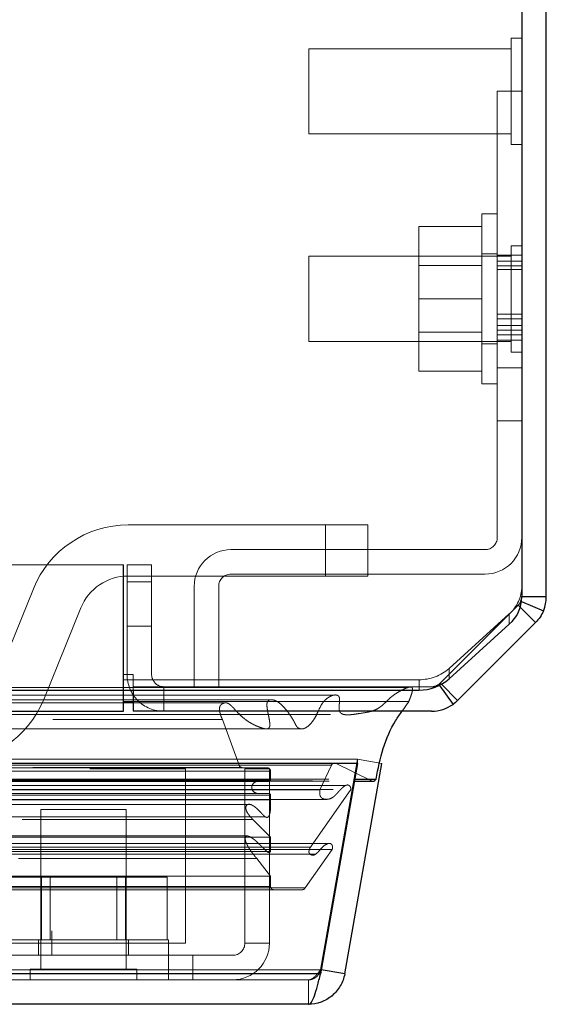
# Model space of a CAD drawing. Header units: inches. Extents: x 0.2 to 10.8, y 0.2 to 8.2.
# Tile 89 of 127: x 4.78 to 4.909, y 6.931 to 7.172. Entities that reach past the tile are written whole.
import ezdxf

# ---------------------------------------------------------------- set-up
doc = ezdxf.new("R2010")
doc.units = ezdxf.units.IN
doc.header["$MEASUREMENT"] = 0
doc.linetypes.add('HIDDEN', pattern=[0.07500000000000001, 0.05, -0.025])

msp = doc.modelspace()

# ---------------------------------------------------------------- linework, layer by layer
at = {"color": 7, "linetype": 'Continuous', "lineweight": 25}
for p, q in [((4.909267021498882, 7.031137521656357), (4.909267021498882, 7.997061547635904)), ((4.903267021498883, 7.994525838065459), (4.903267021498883, 7.031049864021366)), ((4.90319289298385, 7.029925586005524), (4.908581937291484, 7.02769337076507)), ((4.903267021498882, 7.031137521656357), (4.909267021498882, 7.031137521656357)), ((4.902885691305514, 7.028518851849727), (4.906630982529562, 7.024773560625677)), ((4.885484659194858, 7.011023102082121), (4.900216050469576, 7.024374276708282)), ((4.906630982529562, 7.024773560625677), (4.887555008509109, 7.005697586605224)), ((4.883588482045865, 7.009664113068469), (4.887555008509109, 7.005697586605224)), ((3.012767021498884, 7.008257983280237), (4.805767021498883, 7.008257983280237)), ((4.805767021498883, 7.008257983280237), (4.878118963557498, 7.008257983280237)), ((4.805767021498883, 7.003061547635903), (4.805767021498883, 7.008257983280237)), ((4.80818368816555, 7.008257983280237), (4.80818368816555, 7.003061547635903)), ((4.883102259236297, 7.009408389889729), (4.886451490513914, 7.004758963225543)), ((4.805767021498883, 7.005443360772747), (4.80818368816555, 7.005443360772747)), ((3.012767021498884, 7.003061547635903), (4.805767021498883, 7.003061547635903)), ((4.88119104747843, 7.003061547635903), (4.80818368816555, 7.003061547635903)), ((4.86309239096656, 6.990258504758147), (2.955400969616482, 6.990258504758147)), ((4.86309239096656, 6.990258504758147), (4.85400785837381, 6.938737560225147)), ((4.859925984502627, 6.93873756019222), (4.869010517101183, 6.990258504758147)), ((4.86309239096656, 6.990258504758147), (4.86309239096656, 6.990331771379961)), ((4.862332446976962, 6.985948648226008), (4.866833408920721, 6.985948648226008)), ((4.862422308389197, 6.986458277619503), (4.867601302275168, 6.986458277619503)), ((4.859925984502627, 6.93873756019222), (4.854186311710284, 6.939749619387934)), ((4.85400785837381, 6.938737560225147), (2.964485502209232, 6.93873756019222)), ((4.851062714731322, 6.931300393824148), (2.967430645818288, 6.93130039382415))]:
    msp.add_line(p, q, dxfattribs=at)
at = {"color": 7, "linetype": 'HIDDEN', "lineweight": 18}
for p, q in [((4.900662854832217, 7.16791571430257), (4.900662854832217, 7.141874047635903)), ((4.903267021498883, 7.16791571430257), (4.900662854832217, 7.16791571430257)), ((4.85118368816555, 7.165311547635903), (4.85118368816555, 7.14447821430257)), ((4.900662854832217, 7.165311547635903), (4.85118368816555, 7.165311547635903)), ((4.903267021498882, 7.154894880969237), (4.897267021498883, 7.154894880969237)), ((4.897267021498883, 7.100269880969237), (4.897267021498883, 7.154894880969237)), ((4.85118368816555, 7.14447821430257), (4.900662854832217, 7.14447821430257)), ((4.900662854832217, 7.141874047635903), (4.903267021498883, 7.141874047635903)), ((4.893517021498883, 7.104061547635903), (4.893517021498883, 7.124894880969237)), ((4.897267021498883, 7.124894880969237), (4.893517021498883, 7.124894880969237)), ((4.893517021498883, 7.121811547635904), (4.878100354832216, 7.121811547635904)), ((4.878100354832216, 7.121811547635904), (4.878100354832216, 7.104061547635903)), ((4.900662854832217, 7.117082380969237), (4.900662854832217, 7.09104071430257)), ((4.903267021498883, 7.117082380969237), (4.900662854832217, 7.117082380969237)), ((4.85118368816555, 7.11447821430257), (4.85118368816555, 7.093644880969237)), ((4.900662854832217, 7.11447821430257), (4.85118368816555, 7.11447821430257)), ((4.897267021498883, 7.115103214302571), (4.893517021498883, 7.115103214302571)), ((4.903267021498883, 7.114775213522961), (4.897267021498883, 7.114775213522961)), ((4.903267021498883, 7.113269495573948), (4.897267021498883, 7.113269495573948)), ((4.893517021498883, 7.112224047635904), (4.878100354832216, 7.112224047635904)), ((4.903267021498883, 7.112180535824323), (4.897267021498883, 7.112180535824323)), ((4.903267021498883, 7.111251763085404), (4.897267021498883, 7.111251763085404)), ((4.893517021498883, 7.104061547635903), (4.878100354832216, 7.104061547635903)), ((4.878100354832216, 7.104061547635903), (4.878100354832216, 7.086311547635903)), ((4.893517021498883, 7.08322821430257), (4.893517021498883, 7.104061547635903)), ((4.897267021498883, 7.100269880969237), (4.897267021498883, 7.045644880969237)), ((4.903267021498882, 7.100269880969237), (4.897267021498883, 7.100269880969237)), ((4.903267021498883, 7.099129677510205), (4.897267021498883, 7.099129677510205)), ((4.903267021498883, 7.099129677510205), (4.897267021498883, 7.099129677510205)), ((4.903267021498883, 7.099129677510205), (4.897267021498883, 7.099129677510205)), ((4.903267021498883, 7.09751233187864), (4.897267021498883, 7.09751233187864)), ((4.903267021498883, 7.096359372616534), (4.897267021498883, 7.096359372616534)), ((4.878100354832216, 7.095899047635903), (4.893517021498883, 7.095899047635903)), ((4.897267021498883, 7.095225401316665), (4.903267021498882, 7.095225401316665)), ((4.897267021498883, 7.093940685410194), (4.903267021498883, 7.093940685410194)), ((4.85118368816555, 7.093644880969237), (4.900662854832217, 7.093644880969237)), ((4.893517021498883, 7.093019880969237), (4.897267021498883, 7.093019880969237)), ((4.900662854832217, 7.09104071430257), (4.903267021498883, 7.09104071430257)), ((4.903267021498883, 7.087186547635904), (4.897267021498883, 7.087186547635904)), ((4.903267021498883, 7.087186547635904), (4.897267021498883, 7.087186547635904)), ((4.903267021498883, 7.087186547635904), (4.897267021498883, 7.087186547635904)), ((4.903267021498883, 7.087186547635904), (4.897267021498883, 7.087186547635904)), ((4.903267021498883, 7.087186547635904), (4.897267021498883, 7.087186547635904)), ((4.903267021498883, 7.087186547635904), (4.897267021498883, 7.087186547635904)), ((4.903267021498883, 7.087186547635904), (4.897267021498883, 7.087186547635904)), ((4.903267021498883, 7.087186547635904), (4.897267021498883, 7.087186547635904)), ((4.903267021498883, 7.087186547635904), (4.897267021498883, 7.087186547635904)), ((4.903267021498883, 7.087186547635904), (4.897267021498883, 7.087186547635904)), ((4.903267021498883, 7.087186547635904), (4.897267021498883, 7.087186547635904)), ((4.903267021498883, 7.087186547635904), (4.897267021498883, 7.087186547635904)), ((4.893517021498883, 7.086311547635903), (4.878100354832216, 7.086311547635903)), ((4.893517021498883, 7.08322821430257), (4.897267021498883, 7.08322821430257)), ((4.897267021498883, 7.07416571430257), (4.903267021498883, 7.07416571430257)), ((4.855200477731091, 7.048688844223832), (4.806937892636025, 7.048688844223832)), ((4.855200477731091, 7.036188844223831), (4.855200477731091, 7.048688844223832)), ((4.855200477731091, 7.036188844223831), (4.855200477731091, 7.048688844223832)), ((4.855200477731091, 7.036188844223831), (4.855200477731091, 7.048688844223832)), ((4.855200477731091, 7.036188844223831), (4.855200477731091, 7.048688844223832)), ((4.855200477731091, 7.036188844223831), (4.855200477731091, 7.048688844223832)), ((4.855200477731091, 7.048688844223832), (4.865617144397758, 7.048688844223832)), ((4.855200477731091, 7.036188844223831), (4.855200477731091, 7.048688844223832)), ((4.865617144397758, 7.036188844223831), (4.865617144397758, 7.048688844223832)), ((4.894267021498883, 7.042644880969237), (4.832100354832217, 7.042644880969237)), ((4.805767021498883, 7.038894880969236), (3.012767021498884, 7.038894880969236)), ((4.805691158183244, 7.012061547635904), (4.805691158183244, 7.038894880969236)), ((4.805767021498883, 7.038894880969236), (4.805767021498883, 7.012061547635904)), ((4.80668368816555, 7.012061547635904), (4.80668368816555, 7.038894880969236)), ((4.80668368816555, 7.038894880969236), (4.81268368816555, 7.038894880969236)), ((4.81268368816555, 7.038894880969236), (4.81268368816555, 7.012061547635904)), ((4.806937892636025, 7.036188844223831), (4.855200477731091, 7.036188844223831)), ((4.894267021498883, 7.036644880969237), (4.832100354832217, 7.036644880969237)), ((4.865617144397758, 7.036188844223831), (4.855200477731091, 7.036188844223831)), ((4.80668368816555, 7.03472821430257), (4.81268368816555, 7.03472821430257)), ((4.81268368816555, 7.03472821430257), (4.80668368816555, 7.03472821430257)), ((4.80668368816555, 7.03472821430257), (4.81268368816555, 7.03472821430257)), ((4.81268368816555, 7.03472821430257), (4.80668368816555, 7.03472821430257)), ((4.80668368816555, 7.03472821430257), (4.81268368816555, 7.03472821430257)), ((4.81268368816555, 7.03472821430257), (4.80668368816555, 7.03472821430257)), ((4.823100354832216, 7.033644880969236), (4.823100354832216, 7.009061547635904)), ((4.829100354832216, 7.033644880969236), (4.829100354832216, 7.009061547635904)), ((4.783761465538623, 7.033061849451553), (4.774705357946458, 7.010669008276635)), ((4.88331236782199, 7.009940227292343), (4.902388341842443, 7.029016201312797)), ((4.902389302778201, 7.029015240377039), (4.883313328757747, 7.009939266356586)), ((4.902388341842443, 7.029016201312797), (4.902885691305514, 7.028518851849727)), ((4.903038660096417, 7.029989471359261), (4.90319289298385, 7.029925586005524)), ((4.78629357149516, 7.005982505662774), (4.795349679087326, 7.028375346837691)), ((4.900216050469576, 7.026909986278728), (4.885484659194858, 7.013558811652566)), ((4.900216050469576, 7.026909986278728), (4.900216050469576, 7.024374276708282)), ((4.80668368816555, 7.023894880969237), (4.81268368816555, 7.023894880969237)), ((3.012767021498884, 7.012061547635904), (4.805767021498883, 7.012061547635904)), ((3.012767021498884, 7.012061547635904), (4.805767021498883, 7.012061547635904)), ((3.01284288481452, 7.012061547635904), (4.805691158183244, 7.012061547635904)), ((3.01284288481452, 7.012061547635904), (4.805691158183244, 7.012061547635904)), ((3.01284288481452, 7.012061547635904), (4.805691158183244, 7.012061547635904)), ((3.01284288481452, 7.012061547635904), (4.805691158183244, 7.012061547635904)), ((4.805691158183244, 7.003061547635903), (4.805691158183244, 7.012061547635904)), ((4.805691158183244, 7.012061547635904), (4.808191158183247, 7.012061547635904)), ((4.805767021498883, 7.012061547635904), (4.805767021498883, 7.010793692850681)), ((4.808191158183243, 7.009061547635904), (4.808191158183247, 7.012061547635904)), ((4.885484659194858, 7.011023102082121), (4.885484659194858, 7.013558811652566)), ((3.012767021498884, 7.010793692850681), (4.805767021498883, 7.010793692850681)), ((4.805767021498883, 7.008257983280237), (4.805767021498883, 7.010793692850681)), ((4.805767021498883, 7.010793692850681), (4.878118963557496, 7.010793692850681)), ((4.878118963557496, 7.010793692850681), (4.878118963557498, 7.008257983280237)), ((4.882944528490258, 7.00962735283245), (4.883102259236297, 7.009408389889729)), ((4.88331236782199, 7.009940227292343), (4.883588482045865, 7.009664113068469)), ((3.012767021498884, 7.009061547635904), (4.805767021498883, 7.009061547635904)), ((4.80818368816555, 7.009061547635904), (4.88119104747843, 7.009061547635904)), ((4.80818368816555, 7.009061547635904), (4.80818368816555, 7.008257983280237)), ((4.815683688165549, 7.009061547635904), (4.815683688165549, 7.003061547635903)), ((4.881194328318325, 7.009061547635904), (4.88119104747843, 7.009061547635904)), ((4.842235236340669, 7.00587168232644), (2.976257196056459, 7.005871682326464)), ((4.830712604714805, 7.005147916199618), (2.9877772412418, 7.005147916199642)), ((3.012767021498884, 7.00544336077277), (4.805767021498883, 7.005443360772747)), ((4.80818368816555, 7.005443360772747), (4.875604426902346, 7.005443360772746)), ((4.842237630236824, 7.00587168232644), (4.842235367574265, 7.00587168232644)), ((4.873971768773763, 7.003061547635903), (4.87560442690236, 7.005443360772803)), ((2.988487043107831, 7.001021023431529), (4.830006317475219, 7.001021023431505)), ((4.83000631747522, 7.001021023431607), (4.834096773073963, 6.989829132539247)), ((4.86309239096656, 6.991300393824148), (2.955400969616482, 6.991300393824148)), ((2.960843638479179, 6.990333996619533), (4.85764972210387, 6.990333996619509)), ((4.857440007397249, 6.990360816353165), (2.9610533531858, 6.99036081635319)), ((4.86309239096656, 6.991300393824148), (4.85400785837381, 6.939779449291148)), ((4.854017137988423, 6.939779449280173), (4.863101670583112, 6.991300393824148)), ((4.85764972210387, 6.990333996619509), (4.866468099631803, 6.986032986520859)), ((4.86309239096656, 6.990331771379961), (4.86309239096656, 6.991300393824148)), ((4.869010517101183, 6.990258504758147), (4.863101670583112, 6.991300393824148)), ((2.961807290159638, 6.989882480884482), (4.856686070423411, 6.989882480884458)), ((2.961807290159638, 6.989882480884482), (4.856686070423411, 6.989882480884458)), ((2.97671035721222, 6.988368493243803), (4.841783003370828, 6.988368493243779)), ((2.97671035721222, 6.988368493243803), (4.841783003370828, 6.988368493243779)), ((2.977543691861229, 6.989211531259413), (4.84094966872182, 6.989211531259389)), ((2.977543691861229, 6.989211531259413), (4.84094966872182, 6.989211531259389)), ((2.983623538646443, 6.989281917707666), (4.834869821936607, 6.989281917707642)), ((2.983623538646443, 6.989281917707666), (4.834869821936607, 6.989281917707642)), ((2.984396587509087, 6.989829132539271), (4.834096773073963, 6.989829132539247)), ((2.984396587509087, 6.989829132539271), (4.834096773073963, 6.989829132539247)), ((2.997566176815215, 6.988967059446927), (4.820982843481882, 6.988967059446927)), ((4.820982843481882, 6.988967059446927), (4.820982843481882, 6.946300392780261)), ((4.834869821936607, 6.989281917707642), (4.84094966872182, 6.989211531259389)), ((4.835510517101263, 6.988967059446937), (4.841510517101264, 6.988967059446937)), ((4.835510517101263, 6.988967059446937), (4.835510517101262, 6.94630039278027)), ((4.841510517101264, 6.988967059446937), (4.841510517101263, 6.94630039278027)), ((4.841783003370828, 6.988368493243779), (4.841783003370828, 6.986294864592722)), ((4.853852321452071, 6.983864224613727), (4.856686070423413, 6.989882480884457)), ((2.952025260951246, 6.986032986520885), (4.866468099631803, 6.986032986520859)), ((2.952025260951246, 6.986032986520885), (4.866468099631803, 6.986032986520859)), ((2.956071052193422, 6.98645827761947), (4.862422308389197, 6.986458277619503)), ((2.95616091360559, 6.985948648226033), (4.862332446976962, 6.985948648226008)), ((2.97671035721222, 6.986294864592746), (4.841783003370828, 6.986294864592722)), ((2.97671035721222, 6.986294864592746), (4.841783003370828, 6.986294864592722)), ((2.977127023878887, 6.985878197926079), (4.841366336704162, 6.985878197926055)), ((2.957093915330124, 6.983895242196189), (4.861399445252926, 6.983895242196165)), ((4.860080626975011, 6.98484440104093), (2.958400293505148, 6.984844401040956)), ((2.96464103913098, 6.983864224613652), (4.853852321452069, 6.983864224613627)), ((2.977127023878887, 6.982961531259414), (4.841366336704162, 6.982961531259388)), ((4.851533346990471, 6.969804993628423), (4.861399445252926, 6.983895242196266)), ((2.963065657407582, 6.981494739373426), (4.855413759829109, 6.981494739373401)), ((2.97671035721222, 6.982544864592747), (4.841783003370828, 6.982544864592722)), ((2.97671035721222, 6.981371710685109), (4.841783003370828, 6.981371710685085)), ((3.029340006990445, 6.982544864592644), (4.841783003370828, 6.982544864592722)), ((4.841783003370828, 6.982544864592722), (4.841783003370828, 6.981371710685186)), ((4.836755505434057, 6.980261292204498), (2.981732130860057, 6.980261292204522)), ((4.806427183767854, 6.978967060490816), (4.785593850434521, 6.978967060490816)), ((4.785593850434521, 6.978967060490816), (4.78559385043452, 6.939904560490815)), ((4.806427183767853, 6.939904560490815), (4.806427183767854, 6.978967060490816)), ((2.977972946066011, 6.977200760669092), (4.840542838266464, 6.977200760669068)), ((2.9810055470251, 6.976525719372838), (4.837487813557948, 6.976525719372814)), ((2.9810055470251, 6.976525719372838), (4.837487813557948, 6.976525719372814)), ((4.837487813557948, 6.976525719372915), (4.841783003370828, 6.972201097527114)), ((4.84054296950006, 6.977200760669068), (4.84054391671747, 6.977200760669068)), ((2.97671035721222, 6.972201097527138), (4.841783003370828, 6.972201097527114)), ((4.836018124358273, 6.972519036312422), (2.982484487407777, 6.972519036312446)), ((4.841783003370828, 6.972201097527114), (4.841783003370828, 6.96875608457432)), ((2.961657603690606, 6.969220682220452), (4.856835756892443, 6.969220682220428)), ((4.856054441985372, 6.970679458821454), (2.962445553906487, 6.970679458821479)), ((2.966960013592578, 6.969804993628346), (4.851533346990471, 6.969804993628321)), ((2.976710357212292, 6.968756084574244), (4.841783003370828, 6.968756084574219)), ((2.977629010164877, 6.968749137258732), (4.840853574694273, 6.968749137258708)), ((4.850230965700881, 6.959788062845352), (4.856835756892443, 6.969220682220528)), ((2.965694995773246, 6.968052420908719), (4.852787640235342, 6.968052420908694)), ((2.980076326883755, 6.967029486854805), (4.838417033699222, 6.967029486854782)), ((4.838417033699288, 6.967029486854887), (4.841783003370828, 6.962721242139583)), ((4.852787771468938, 6.968052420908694), (4.852800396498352, 6.968052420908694)), ((2.97671035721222, 6.962721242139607), (4.841783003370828, 6.962721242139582)), ((4.785762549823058, 6.962467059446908), (4.775514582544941, 6.962467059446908)), ((4.785762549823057, 6.947050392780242), (4.785762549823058, 6.962467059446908)), ((4.80625848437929, 6.962467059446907), (4.785762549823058, 6.962467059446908)), ((4.787848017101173, 6.962467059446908), (4.787848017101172, 6.947050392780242)), ((4.804173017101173, 6.94705039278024), (4.804173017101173, 6.962467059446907)), ((4.806258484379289, 6.94705039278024), (4.80625848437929, 6.962467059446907)), ((4.816506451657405, 6.962467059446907), (4.80625848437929, 6.962467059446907)), ((4.816506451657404, 6.94705039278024), (4.816506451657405, 6.962467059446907)), ((4.841783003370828, 6.962721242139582), (4.841783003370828, 6.960188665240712)), ((2.968262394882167, 6.959788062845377), (4.850230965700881, 6.959788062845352)), ((2.968993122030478, 6.959355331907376), (4.849500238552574, 6.959355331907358)), ((2.97671035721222, 6.960188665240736), (4.841783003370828, 6.960188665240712)), ((2.97671035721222, 6.960188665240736), (4.841783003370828, 6.960188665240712)), ((4.675452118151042, 6.949300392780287), (4.788285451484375, 6.949300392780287)), ((4.788285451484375, 6.943300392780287), (4.788285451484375, 6.949300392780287)), ((4.816843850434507, 6.947050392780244), (4.77517718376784, 6.947050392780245)), ((4.784968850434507, 6.947050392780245), (4.784968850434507, 6.943300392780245)), ((4.80705218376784, 6.943300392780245), (4.80705218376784, 6.947050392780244)), ((4.816843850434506, 6.943300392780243), (4.816843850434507, 6.947050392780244)), ((4.777816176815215, 6.946300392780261), (4.820982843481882, 6.946300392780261)), ((4.841510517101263, 6.94630039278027), (4.835510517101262, 6.94630039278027)), ((4.822760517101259, 6.94330039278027), (4.777816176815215, 6.943300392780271)), ((4.81684385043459, 6.937300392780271), (4.81684385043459, 6.94330039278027)), ((4.822760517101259, 6.94330039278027), (4.822760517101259, 6.937300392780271)), ((4.83251051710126, 6.94330039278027), (4.822760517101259, 6.94330039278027)), ((4.85400785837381, 6.939779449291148), (2.964485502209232, 6.939779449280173)), ((2.964485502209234, 6.939779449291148), (4.854007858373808, 6.939779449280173)), ((4.80903135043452, 6.939904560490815), (4.782989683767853, 6.939904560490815)), ((4.782989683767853, 6.939904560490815), (4.782989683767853, 6.937300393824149)), ((4.80903135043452, 6.937300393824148), (4.80903135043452, 6.939904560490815)), ((4.85400785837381, 6.938737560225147), (4.85400785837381, 6.939779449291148)), ((4.854186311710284, 6.939749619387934), (4.854017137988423, 6.939779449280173)), ((2.964485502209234, 6.938737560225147), (4.854007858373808, 6.93873756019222)), ((4.851062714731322, 6.937300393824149), (2.967430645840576, 6.937300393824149)), ((4.851062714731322, 6.937300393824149), (4.851062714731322, 6.931300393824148))]:
    msp.add_line(p, q, dxfattribs=at)
at = {"color": 7, "linetype": 'HIDDEN', "lineweight": 18, "flags": 128}
for points in [[(4.875445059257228, 7.008879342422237), (3.924545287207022, 7.008879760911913), (2.9430607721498, 7.008879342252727)], [(4.85715187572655, 7.006988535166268), (3.924545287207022, 7.006989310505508), (2.961345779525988, 7.006988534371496)], [(4.830737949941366, 7.005147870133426), (3.924545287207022, 7.00514714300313), (2.987788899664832, 7.005147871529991)], [(2.956453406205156, 7.002292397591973), (3.83104326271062, 7.00229558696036), (4.862033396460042, 7.00229238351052)], [(2.956455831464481, 7.002292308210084), (3.949414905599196, 7.002292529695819), (4.862039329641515, 7.002292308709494)], [(2.96899549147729, 6.998752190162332), (3.893954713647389, 6.99875184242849), (4.84950496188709, 6.998752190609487)], [(2.977762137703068, 6.99873396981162), (3.893954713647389, 6.998733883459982), (4.840727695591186, 6.998733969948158)]]:
    msp.add_lwpolyline(points, dxfattribs=at)
at = {"color": 7, "linetype": 'HIDDEN', "lineweight": 18}
for centre, radius, start, end in [((4.806937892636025, 7.02368884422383), 0.02500000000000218, 90, 157.980618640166), ((4.894267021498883, 7.045644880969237), 0.009000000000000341, 270.0000000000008, 0), ((4.894267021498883, 7.045644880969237), 0.003000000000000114, 270.0000000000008, 0), ((4.832100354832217, 7.033644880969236), 0.00900000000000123, 90, 180), ((4.806937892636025, 7.02368884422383), 0.01250000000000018, 90, 157.9806186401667), ((4.832100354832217, 7.033644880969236), 0.003000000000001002, 90, 180), ((4.894244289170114, 7.03367427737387), 0.009023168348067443, 311.4392312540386, 359.4367350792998), ((4.900270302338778, 7.031134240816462), 0.002996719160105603, 337.2718075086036, 0), ((4.815683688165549, 7.012061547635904), 0.009000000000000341, 180, 270.0000000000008), ((4.815683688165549, 7.012061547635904), 0.003000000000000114, 180, 270.0000000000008), ((4.878199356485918, 7.021772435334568), 0.01097903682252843, 269.580453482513, 311.5723170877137), ((4.88119104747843, 7.012061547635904), 0.003000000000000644, 270.0000000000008, 305.7672282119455), ((4.881194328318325, 7.012058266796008), 0.002996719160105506, 299.0922462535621, 315.0000000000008), ((4.763117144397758, 7.015355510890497), 0.02500000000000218, 270.0000000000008, 337.9806186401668), ((4.857440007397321, 6.989527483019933), 0.0008333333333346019, 75.42437505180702, 154.786185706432), ((4.834879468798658, 6.990115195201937), 0.0008333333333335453, 200.0765427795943, 269.3367158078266), ((4.840939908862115, 6.988368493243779), 0.0008430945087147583, 0, 89.33671580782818), ((4.83865800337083, 6.984419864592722), 0.001458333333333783, 90, 270.0000000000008), ((4.841366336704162, 6.986294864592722), 0.0004166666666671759, 270.0000000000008, 0), ((4.866833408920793, 6.986781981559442), 0.0008333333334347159, 244.0000000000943, 269.9999999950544), ((4.841366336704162, 6.982544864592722), 0.0004166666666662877, 0, 90), ((4.842616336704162, 6.960188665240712), 0.0008333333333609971, 180, 270.0000000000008), ((4.849500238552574, 6.960188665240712), 0.0008333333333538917, 270.0000000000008, 331.2673752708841), ((4.83251051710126, 6.94630039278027), 0.003000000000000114, 270.0000000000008, 0), ((4.83251051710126, 6.94630039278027), 0.009000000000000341, 270.0000000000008, 0)]:
    msp.add_arc(centre, radius, start, end, dxfattribs=at)
at = {"color": 7, "linetype": 'Continuous', "lineweight": 25}
for centre, radius, start, end in [((4.894244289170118, 7.031138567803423), 0.009023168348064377, 311.4392312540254, 359.4367350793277), ((4.878199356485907, 7.019236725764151), 0.01097903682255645, 269.5804534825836, 311.5723170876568), ((4.88119104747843, 7.012061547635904), 0.00900000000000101, 270.0000000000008, 305.7672282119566), ((4.866833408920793, 6.986781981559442), 0.0008333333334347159, 269.9999999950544, 337.142239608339)]:
    msp.add_arc(centre, radius, start, end, dxfattribs=at)
at = {"color": 7, "linetype": 'HIDDEN', "lineweight": 18}
for points in [[(4.903038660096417, 7.02998947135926), (4.902888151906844, 7.029626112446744), (4.902666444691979, 7.029294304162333), (4.902388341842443, 7.029016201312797)], [(4.88331236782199, 7.009940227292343), (4.883198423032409, 7.009826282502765), (4.883075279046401, 7.009721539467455), (4.882944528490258, 7.00962735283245)]]:
    msp.add_open_spline(points, degree=3, dxfattribs=at)
at = {"color": 7, "linetype": 'Continuous', "lineweight": 25}
for points in [[(4.903038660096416, 7.02998947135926), (4.903188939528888, 7.030352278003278), (4.903267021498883, 7.030744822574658), (4.903267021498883, 7.031137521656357)], [(4.908581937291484, 7.02769337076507), (4.909033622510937, 7.028783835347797), (4.909267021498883, 7.02995721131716), (4.909267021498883, 7.031137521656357)], [(4.908581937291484, 7.02769337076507), (4.908130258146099, 7.026602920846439), (4.907465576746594, 7.025608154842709), (4.906630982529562, 7.024773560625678)], [(4.887555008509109, 7.005697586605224), (4.887213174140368, 7.005355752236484), (4.886843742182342, 7.005041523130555), (4.886451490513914, 7.004758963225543)]]:
    msp.add_open_spline(points, degree=3, dxfattribs=at)
at = {"color": 7, "linetype": 'HIDDEN', "lineweight": 18}
for points, knots in [([(4.875604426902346, 7.005443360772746), (4.875730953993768, 7.005747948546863), (4.875962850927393, 7.006306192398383), (4.876240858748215, 7.007090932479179), (4.876436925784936, 7.007737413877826), (4.876536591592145, 7.008214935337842), (4.876542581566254, 7.00855070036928), (4.876485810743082, 7.008772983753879), (4.876361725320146, 7.008927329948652), (4.87617322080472, 7.008998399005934), (4.875942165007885, 7.009011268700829), (4.875670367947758, 7.008959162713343), (4.875383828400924, 7.00886666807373), (4.874824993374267, 7.008672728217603), (4.874024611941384, 7.008307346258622), (4.873022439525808, 7.007751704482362), (4.872093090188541, 7.007165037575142), (4.871235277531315, 7.006512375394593), (4.870394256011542, 7.005722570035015), (4.869681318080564, 7.004997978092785), (4.869012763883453, 7.004401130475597), (4.86841290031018, 7.003950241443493), (4.867550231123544, 7.003422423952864), (4.865985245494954, 7.002845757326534), (4.86432636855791, 7.002651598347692), (4.862789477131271, 7.002398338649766), (4.861782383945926, 7.00224911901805), (4.860723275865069, 7.002162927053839), (4.859788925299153, 7.002218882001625), (4.859104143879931, 7.002479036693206), (4.858735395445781, 7.002876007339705), (4.858595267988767, 7.003318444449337), (4.858555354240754, 7.003803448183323), (4.858581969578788, 7.0044239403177), (4.858637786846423, 7.005046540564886), (4.858669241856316, 7.005539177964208), (4.858696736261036, 7.005858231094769), (4.858681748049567, 7.006092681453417), (4.858648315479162, 7.006327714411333), (4.858572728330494, 7.006558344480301), (4.858420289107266, 7.006796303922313), (4.858173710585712, 7.006992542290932), (4.857875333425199, 7.007054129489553), (4.857544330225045, 7.007055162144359), (4.857186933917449, 7.007004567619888), (4.856753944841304, 7.006883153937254), (4.856203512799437, 7.006624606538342), (4.855558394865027, 7.006195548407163), (4.85495475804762, 7.005633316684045), (4.8544108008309, 7.004980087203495), (4.853863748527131, 7.004002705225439), (4.85330868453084, 7.00275035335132), (4.852669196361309, 7.001478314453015), (4.851977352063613, 7.000429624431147), (4.85121297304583, 6.999559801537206), (4.85050715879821, 6.999053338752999), (4.849959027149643, 6.998829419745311), (4.849601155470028, 6.998747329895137), (4.849235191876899, 6.998742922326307), (4.848871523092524, 6.998832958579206), (4.848569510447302, 6.998971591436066), (4.848355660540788, 6.999142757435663), (4.848194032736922, 6.999339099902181), (4.847987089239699, 6.999669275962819), (4.847763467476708, 7.000106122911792), (4.847528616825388, 7.0005685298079), (4.847229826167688, 7.001093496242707), (4.846861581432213, 7.001680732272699), (4.846410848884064, 7.002357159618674), (4.845856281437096, 7.003119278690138), (4.845201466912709, 7.003914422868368), (4.844449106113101, 7.004685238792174), (4.843712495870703, 7.00528385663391), (4.842936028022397, 7.005723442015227), (4.842332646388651, 7.005882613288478), (4.84186002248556, 7.005891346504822), (4.841517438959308, 7.005839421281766), (4.841137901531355, 7.00561249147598), (4.840912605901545, 7.005103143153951), (4.840889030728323, 7.004563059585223), (4.840936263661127, 7.003943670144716), (4.841054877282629, 7.003158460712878), (4.841243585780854, 7.002255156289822), (4.841435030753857, 7.0013445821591), (4.841565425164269, 7.000533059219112), (4.841618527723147, 6.999907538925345), (4.841616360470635, 6.999464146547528), (4.841503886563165, 6.999160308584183), (4.841338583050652, 6.998924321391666), (4.841093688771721, 6.998766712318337), (4.840783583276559, 6.9987174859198), (4.840442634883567, 6.998760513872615), (4.840117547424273, 6.998832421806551), (4.839737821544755, 6.99894037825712), (4.839294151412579, 6.999095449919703), (4.838789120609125, 6.999287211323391), (4.83838520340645, 6.999459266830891), (4.838113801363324, 6.999581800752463), (4.837974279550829, 6.999646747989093), (4.837902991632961, 6.999680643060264), (4.837866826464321, 6.999697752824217), (4.837849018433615, 6.999706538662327), (4.837839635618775, 6.99971070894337), (4.837835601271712, 6.999713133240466), (4.837832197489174, 6.999713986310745), (4.837832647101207, 6.999715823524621), (4.837830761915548, 6.999715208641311), (4.837829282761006, 6.999714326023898), (4.837829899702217, 6.999715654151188), (4.837829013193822, 6.999716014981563), (4.837828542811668, 6.999716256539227), (4.837827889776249, 6.999716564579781), (4.837827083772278, 6.999716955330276), (4.837826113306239, 6.999717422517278), (4.837824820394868, 6.999718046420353), (4.837823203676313, 6.999718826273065), (4.837821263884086, 6.999719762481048), (4.837818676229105, 6.999721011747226), (4.837815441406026, 6.999722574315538), (4.837811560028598, 6.999724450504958), (4.837806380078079, 6.999726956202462), (4.83779990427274, 6.999730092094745), (4.837792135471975, 6.999733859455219), (4.837783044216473, 6.999738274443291), (4.837772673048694, 6.999743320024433), (4.837761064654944, 6.999748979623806), (4.837749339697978, 6.999754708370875), (4.837710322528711, 6.999773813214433), (4.837613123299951, 6.999821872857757), (4.837399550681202, 6.999930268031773), (4.836990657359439, 7.000149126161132), (4.836412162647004, 7.000494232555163), (4.83574738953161, 7.000953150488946), (4.834957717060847, 7.001574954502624), (4.833906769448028, 7.002559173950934), (4.83293922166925, 7.003639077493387), (4.832106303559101, 7.004495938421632), (4.831589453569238, 7.004923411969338), (4.831025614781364, 7.005188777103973), (4.830426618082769, 7.0051247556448), (4.829934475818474, 7.004884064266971), (4.829582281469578, 7.00459527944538), (4.829408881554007, 7.004302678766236), (4.82930621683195, 7.003954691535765), (4.829266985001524, 7.003575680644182), (4.829303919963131, 7.003164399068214), (4.829406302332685, 7.002711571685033), (4.829552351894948, 7.002196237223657), (4.82975643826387, 7.001621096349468), (4.829919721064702, 7.001228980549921), (4.830006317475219, 7.001021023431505)], [0, 0, 0, 0, 0.01126783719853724, 0.02065152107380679, 0.02797995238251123, 0.03376025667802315, 0.03628662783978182, 0.03862375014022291, 0.04091196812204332, 0.04357659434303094, 0.04741110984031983, 0.05144624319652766, 0.05577432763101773, 0.06044574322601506, 0.07750036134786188, 0.09368309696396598, 0.1089553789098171, 0.1234219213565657, 0.1374597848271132, 0.1541866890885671, 0.1631824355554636, 0.1733426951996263, 0.1846215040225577, 0.2054567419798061, 0.2454697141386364, 0.2599690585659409, 0.2751986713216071, 0.2911124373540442, 0.3078163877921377, 0.3169312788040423, 0.3232776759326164, 0.3273042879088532, 0.332390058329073, 0.3386222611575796, 0.3471371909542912, 0.3524221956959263, 0.3544067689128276, 0.3573372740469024, 0.3598791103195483, 0.3620606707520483, 0.3654254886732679, 0.3696496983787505, 0.3745605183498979, 0.3795451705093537, 0.3846697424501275, 0.3899543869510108, 0.3993239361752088, 0.4110466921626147, 0.4218968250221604, 0.431898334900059, 0.4428852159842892, 0.4621421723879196, 0.4783979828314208, 0.492701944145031, 0.5077224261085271, 0.5224446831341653, 0.5279689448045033, 0.5334586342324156, 0.5389615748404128, 0.5445641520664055, 0.5503102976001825, 0.5523969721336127, 0.5556608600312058, 0.5602930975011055, 0.5664519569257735, 0.5726719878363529, 0.5782476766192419, 0.587902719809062, 0.5977903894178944, 0.6078641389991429, 0.6227373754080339, 0.6366577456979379, 0.6496640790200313, 0.6610684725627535, 0.6740258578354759, 0.6771770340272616, 0.6823552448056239, 0.689464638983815, 0.6953523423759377, 0.7000267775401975, 0.7066167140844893, 0.7151321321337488, 0.7256403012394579, 0.7366765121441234, 0.7455071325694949, 0.7521811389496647, 0.7567713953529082, 0.7594163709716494, 0.7627474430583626, 0.7667878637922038, 0.7716894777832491, 0.7770813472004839, 0.7820249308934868, 0.786520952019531, 0.7946002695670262, 0.8027314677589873, 0.8099416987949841, 0.8136585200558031, 0.815587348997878, 0.8165639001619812, 0.8170545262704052, 0.8173003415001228, 0.8174233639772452, 0.8174849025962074, 0.8175156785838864, 0.8175476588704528, 0.8175622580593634, 0.8175766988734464, 0.8176044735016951, 0.8176081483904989, 0.8176158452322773, 0.8176275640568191, 0.8176389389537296, 0.8176543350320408, 0.8176737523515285, 0.8177005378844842, 0.8177313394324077, 0.8177661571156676, 0.8178238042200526, 0.8178854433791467, 0.8179510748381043, 0.8180706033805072, 0.8181940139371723, 0.8183213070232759, 0.8185039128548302, 0.8186884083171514, 0.8188747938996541, 0.8190630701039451, 0.8205494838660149, 0.8235154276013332, 0.8292863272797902, 0.8402457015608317, 0.8518367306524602, 0.8625942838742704, 0.8809396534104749, 0.90887144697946, 0.9180082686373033, 0.9271288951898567, 0.9359852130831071, 0.9448666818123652, 0.9543138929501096, 0.9584140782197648, 0.9623903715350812, 0.9664110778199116, 0.970413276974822, 0.9744691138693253, 0.9794955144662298, 0.98549875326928, 0.9923093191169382, 0.9999999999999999, 0.9999999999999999, 0.9999999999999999, 0.9999999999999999]), ([(4.861399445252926, 6.983895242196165), (4.861407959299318, 6.983930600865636), (4.861425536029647, 6.984003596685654), (4.861426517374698, 6.984125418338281), (4.861410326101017, 6.984254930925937), (4.861375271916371, 6.984389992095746), (4.861322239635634, 6.984525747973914), (4.861251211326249, 6.984656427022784), (4.861160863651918, 6.984774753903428), (4.861051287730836, 6.98487402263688), (4.86083870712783, 6.984999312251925), (4.860543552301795, 6.985037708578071), (4.860238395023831, 6.984930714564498), (4.860036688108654, 6.984826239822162), (4.859830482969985, 6.984703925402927), (4.859597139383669, 6.984528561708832), (4.859292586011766, 6.984268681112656), (4.858988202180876, 6.98397382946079), (4.858577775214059, 6.983536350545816), (4.8581434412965, 6.983032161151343), (4.857744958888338, 6.982597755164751), (4.857395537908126, 6.982253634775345), (4.856984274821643, 6.981940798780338), (4.856422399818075, 6.981646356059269), (4.855795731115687, 6.981484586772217), (4.855168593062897, 6.981489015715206), (4.854637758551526, 6.981617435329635), (4.854252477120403, 6.981852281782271), (4.854022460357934, 6.9821212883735), (4.853921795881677, 6.982385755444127), (4.853857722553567, 6.982642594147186), (4.853819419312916, 6.982928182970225), (4.853805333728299, 6.9832333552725), (4.853813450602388, 6.983549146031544), (4.853839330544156, 6.983758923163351), (4.853852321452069, 6.983864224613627)], [0, 0, 0, 0, 0.007960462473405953, 0.01643389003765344, 0.02568625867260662, 0.03586289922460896, 0.04696758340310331, 0.05886440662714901, 0.07132524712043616, 0.08434822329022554, 0.09811641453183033, 0.1396729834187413, 0.1713393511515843, 0.19291915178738, 0.2037700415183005, 0.2380312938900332, 0.2737048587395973, 0.3108655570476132, 0.3494745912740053, 0.429200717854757, 0.4795781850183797, 0.5010973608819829, 0.5594705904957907, 0.6198861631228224, 0.682684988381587, 0.7498827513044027, 0.8063629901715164, 0.8476239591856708, 0.8746901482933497, 0.8927151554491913, 0.9120125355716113, 0.9326833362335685, 0.9545444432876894, 0.9771827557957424, 1, 1, 1, 1]), ([(4.841783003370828, 6.981371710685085), (4.841791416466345, 6.981060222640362), (4.841807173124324, 6.98047684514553), (4.841797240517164, 6.979660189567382), (4.841759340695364, 6.97896054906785), (4.841691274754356, 6.978375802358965), (4.84159279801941, 6.977886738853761), (4.841448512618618, 6.977494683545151), (4.841302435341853, 6.977267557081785), (4.841136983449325, 6.977148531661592), (4.840955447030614, 6.977050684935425), (4.840694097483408, 6.977097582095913), (4.840429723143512, 6.977266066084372), (4.840166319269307, 6.977473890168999), (4.839880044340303, 6.977751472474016), (4.839511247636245, 6.978151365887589), (4.839072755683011, 6.978634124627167), (4.838565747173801, 6.979129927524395), (4.838079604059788, 6.979554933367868), (4.837608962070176, 6.97988732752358), (4.837158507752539, 6.980138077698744), (4.836721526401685, 6.980296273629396), (4.836344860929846, 6.980284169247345), (4.836057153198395, 6.98016821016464), (4.835870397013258, 6.979985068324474), (4.835757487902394, 6.979720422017), (4.835717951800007, 6.979417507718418), (4.83576856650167, 6.979070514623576), (4.835885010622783, 6.978675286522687), (4.836098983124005, 6.978223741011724), (4.83643549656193, 6.977726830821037), (4.836905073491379, 6.977131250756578), (4.837280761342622, 6.976740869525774), (4.837487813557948, 6.976525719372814)], [0, 0, 0, 0, 0.05364538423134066, 0.1004709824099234, 0.1405158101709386, 0.1742964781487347, 0.2022921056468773, 0.2277504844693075, 0.249351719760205, 0.2550791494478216, 0.2709617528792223, 0.2962491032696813, 0.3172220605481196, 0.3416341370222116, 0.3696635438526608, 0.4013096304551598, 0.4549012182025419, 0.5048963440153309, 0.5512405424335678, 0.5938231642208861, 0.6329417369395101, 0.6687901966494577, 0.7024212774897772, 0.7234999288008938, 0.7415256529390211, 0.7580224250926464, 0.7745344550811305, 0.7931665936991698, 0.8180935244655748, 0.8472655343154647, 0.8863868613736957, 0.937384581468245, 1, 1, 1, 1]), ([(4.841783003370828, 6.968756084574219), (4.84177217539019, 6.968735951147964), (4.841743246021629, 6.968682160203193), (4.841676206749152, 6.968596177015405), (4.841580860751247, 6.968497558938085), (4.841446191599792, 6.968422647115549), (4.841276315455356, 6.968447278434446), (4.841096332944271, 6.96854706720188), (4.840817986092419, 6.96876978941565), (4.840433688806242, 6.969158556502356), (4.839943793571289, 6.969630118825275), (4.83945005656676, 6.970113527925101), (4.83896065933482, 6.970585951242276), (4.838464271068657, 6.971058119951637), (4.837936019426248, 6.971526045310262), (4.837352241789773, 6.971976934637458), (4.836833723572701, 6.972297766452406), (4.836406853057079, 6.972479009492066), (4.836086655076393, 6.972564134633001), (4.835823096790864, 6.972461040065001), (4.835666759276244, 6.972284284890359), (4.835613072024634, 6.972113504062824), (4.835592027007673, 6.971901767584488), (4.835601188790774, 6.971660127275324), (4.835642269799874, 6.97140018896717), (4.835732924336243, 6.971070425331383), (4.835897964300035, 6.970659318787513), (4.836155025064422, 6.970149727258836), (4.836493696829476, 6.969578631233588), (4.836864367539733, 6.969021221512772), (4.83722899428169, 6.968509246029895), (4.837551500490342, 6.968068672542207), (4.837855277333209, 6.967674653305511), (4.838139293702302, 6.967328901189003), (4.83832774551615, 6.967125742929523), (4.838417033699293, 6.967029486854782)], [0, 0, 0, 0, 0.004393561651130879, 0.01173838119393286, 0.02163481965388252, 0.03350566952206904, 0.0477930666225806, 0.0656867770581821, 0.08271741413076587, 0.1309393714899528, 0.1816873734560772, 0.2321676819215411, 0.2822821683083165, 0.3319640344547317, 0.3859283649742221, 0.4419291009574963, 0.4994657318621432, 0.5270850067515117, 0.5544187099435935, 0.5825390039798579, 0.5921652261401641, 0.6028740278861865, 0.6156206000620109, 0.6301815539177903, 0.6459191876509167, 0.6630307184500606, 0.6933290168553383, 0.7305967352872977, 0.7749517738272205, 0.8266059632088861, 0.8674982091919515, 0.9053336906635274, 0.9400534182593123, 0.971597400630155, 1, 1, 1, 1]), ([(4.856835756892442, 6.969220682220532), (4.856856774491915, 6.969261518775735), (4.856899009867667, 6.96934358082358), (4.856938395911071, 6.969487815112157), (4.856960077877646, 6.969641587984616), (4.856962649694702, 6.969802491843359), (4.856946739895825, 6.969965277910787), (4.856912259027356, 6.970124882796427), (4.856859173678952, 6.970275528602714), (4.856787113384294, 6.970410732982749), (4.856675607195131, 6.970548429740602), (4.856470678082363, 6.970666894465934), (4.85621599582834, 6.97069717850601), (4.855935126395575, 6.970669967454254), (4.85545453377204, 6.970538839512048), (4.854736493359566, 6.970095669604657), (4.854060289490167, 6.969299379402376), (4.853489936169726, 6.968642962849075), (4.8530461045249, 6.968222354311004), (4.852593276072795, 6.967901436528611), (4.852101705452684, 6.967761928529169), (4.851655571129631, 6.96789453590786), (4.851372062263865, 6.968152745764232), (4.851189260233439, 6.968415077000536), (4.851172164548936, 6.968677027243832), (4.851207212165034, 6.968943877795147), (4.851282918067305, 6.969212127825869), (4.851400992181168, 6.969501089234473), (4.851483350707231, 6.969690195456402), (4.851533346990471, 6.969804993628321)], [0, 0, 0, 0, 0.01286879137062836, 0.02586014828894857, 0.03915414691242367, 0.05280973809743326, 0.06678895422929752, 0.0809919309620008, 0.09530063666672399, 0.109635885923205, 0.1240351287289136, 0.14835146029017, 0.1869717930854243, 0.2169893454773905, 0.2495702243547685, 0.3631535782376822, 0.4986136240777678, 0.5635885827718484, 0.6272607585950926, 0.6891535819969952, 0.7481889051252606, 0.8066944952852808, 0.8499554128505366, 0.8739836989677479, 0.8919318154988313, 0.9150774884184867, 0.9430074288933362, 0.9654022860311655, 0.9999999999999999, 0.9999999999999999, 0.9999999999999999, 0.9999999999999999]), ([(4.85400785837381, 6.939779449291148), (4.853937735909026, 6.939681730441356), (4.853797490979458, 6.93948629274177), (4.853587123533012, 6.939202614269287), (4.853376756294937, 6.938929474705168), (4.853166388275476, 6.938670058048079), (4.852956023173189, 6.938426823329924), (4.852745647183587, 6.938202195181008), (4.852482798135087, 6.937947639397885), (4.852167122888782, 6.937688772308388), (4.851799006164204, 6.937468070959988), (4.851430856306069, 6.937326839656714), (4.851185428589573, 6.93730920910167), (4.851062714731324, 6.937300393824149)], [0, 0, 0, 0, 0.07144899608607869, 0.1428979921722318, 0.2143469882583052, 0.2857959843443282, 0.3572449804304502, 0.4286939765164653, 0.5001429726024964, 0.625107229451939, 0.7500714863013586, 0.8750357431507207, 1, 1, 1, 1]), ([(4.851062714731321, 6.937300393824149), (4.851162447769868, 6.937303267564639), (4.851361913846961, 6.937309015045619), (4.851658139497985, 6.937355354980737), (4.851948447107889, 6.937428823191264), (4.852229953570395, 6.937531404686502), (4.852499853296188, 6.937661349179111), (4.852755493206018, 6.937817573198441), (4.853053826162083, 6.938043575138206), (4.853372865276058, 6.938362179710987), (4.853672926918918, 6.938792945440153), (4.853900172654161, 6.939268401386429), (4.853978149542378, 6.939609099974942), (4.854017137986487, 6.939779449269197)], [0, 0, 0, 0, 0.07144899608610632, 0.1428979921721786, 0.2143469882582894, 0.2857959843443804, 0.357244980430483, 0.4286939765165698, 0.500142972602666, 0.6251072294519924, 0.7500714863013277, 0.8750357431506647, 1, 1, 1, 1])]:
    msp.add_open_spline(points, degree=3, knots=knots, dxfattribs=at)
at = {"color": 7, "linetype": 'Continuous', "lineweight": 25}
for points, knots in [([(4.867601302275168, 6.986458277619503), (4.868109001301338, 6.989003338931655), (4.869131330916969, 6.994128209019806), (4.871542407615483, 6.999679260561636), (4.873431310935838, 7.002309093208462), (4.873971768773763, 7.003061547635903)], [0, 0, 0, 0, 0.4132358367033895, 0.8321135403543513, 1, 1, 1, 1]), ([(4.851062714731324, 6.931300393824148), (4.851308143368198, 6.931300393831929), (4.851553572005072, 6.9314849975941), (4.85204442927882, 6.932201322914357), (4.852289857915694, 6.932732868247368), (4.852780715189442, 6.93407911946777), (4.853026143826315, 6.934893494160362), (4.853517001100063, 6.93670729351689), (4.853762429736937, 6.937706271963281), (4.85400785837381, 6.938737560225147)], [0, 0, 0, 0, 0.25, 0.25, 0.5, 0.5, 0.75, 0.75, 1, 1, 1, 1]), ([(4.85992598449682, 6.938737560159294), (4.859744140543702, 6.937706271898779), (4.859380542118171, 6.93670729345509), (4.85833334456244, 6.934893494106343), (4.857650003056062, 6.934079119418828), (4.856045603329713, 6.932732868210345), (4.855124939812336, 6.932201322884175), (4.853156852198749, 6.931484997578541), (4.852109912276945, 6.931300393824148), (4.851062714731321, 6.931300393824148)], [0, 0, 0, 0, 0.25, 0.25, 0.5, 0.5, 0.75, 0.75, 1, 1, 1, 1])]:
    msp.add_open_spline(points, degree=3, knots=knots, dxfattribs=at)

doc.saveas('drawing.dxf')
